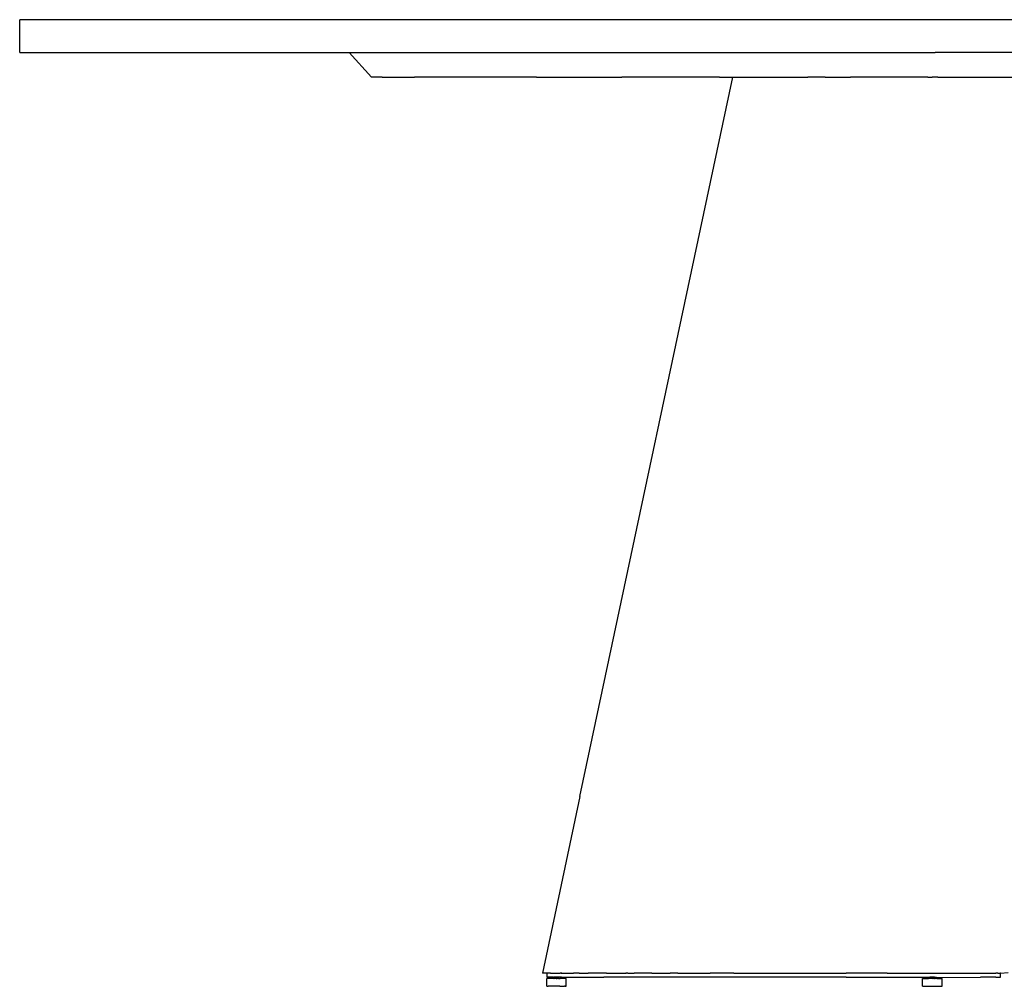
# Model space of a CAD drawing. Extents: x -1328 to 1072, y -1371 to 883.
# Tile 1 of 23: x -1328 to -575, y -1371 to -632. Entities that reach past the tile are written whole.
import ezdxf

# ---------------------------------------------------------------- set-up
doc = ezdxf.new("R2010")
doc.units = 0
doc.layers.get('0').update_dxf_attribs({"linetype": 'CONTINUOUS'})

msp = doc.modelspace()

# ---------------------------------------------------------------- linework, layer by layer
for p, q in [((-1327.98, -656.66), (-1327.98, -631.66)), ((-1318.86, -631.66), (-1327.98, -631.66)), ((-1291.8, -631.66), (-1318.86, -631.66)), ((-1247.6, -631.66), (-1291.8, -631.66)), ((-1187.61, -631.66), (-1247.6, -631.66)), ((-1113.66, -631.66), (-1187.61, -631.66)), ((-1027.98, -631.66), (-1113.66, -631.66)), ((-933.2, -631.66), (-1027.98, -631.66)), ((-832.18, -631.66), (-933.2, -631.66)), ((-727.99, -631.66), (-832.18, -631.66)), ((472.03, -631.66), (-727.99, -631.66)), ((-1327.98, -656.66), (-1318.86, -656.66)), ((-1318.86, -656.66), (-1291.8, -656.66)), ((-1291.8, -656.66), (-1247.6, -656.66)), ((-1247.6, -656.66), (-1187.61, -656.66)), ((-1187.61, -656.66), (-1113.66, -656.66)), ((-1113.66, -656.66), (-1076.06, -656.66)), ((-1076.06, -656.66), (-1058.98, -675.66)), ((-1076.06, -656.66), (-1060.8, -656.66)), ((-1060.8, -656.66), (-1030.8, -656.66)), ((-1030.8, -656.66), (-1027.98, -656.66)), ((-1027.98, -656.66), (-987.09, -656.66)), ((-987.09, -656.66), (-933.2, -656.66)), ((-933.2, -656.66), (-931.14, -656.66)), ((-931.14, -656.66), (-864.87, -656.66)), ((-864.87, -656.66), (-832.18, -656.66)), ((-832.18, -656.66), (-790.54, -656.66)), ((-790.54, -656.66), (-727.99, -656.66)), ((-727.99, -656.66), (-710.67, -656.66)), ((-710.67, -656.66), (-627.98, -656.66)), ((372.02, -656.66), (-627.98, -656.66)), ((-1050.7, -675.66), (-1058.98, -675.66)), ((-1050.7, -675.66), (-1026.17, -675.66)), ((-986.34, -675.66), (-1026.17, -675.66)), ((-932.74, -675.66), (-986.34, -675.66)), ((-932.74, -675.66), (-867.43, -675.66)), ((-899.57, -1225.66), (-782.66, -675.66)), ((-792.92, -675.66), (-867.43, -675.66)), ((-792.92, -675.66), (-782.66, -675.66)), ((-782.66, -675.66), (-781.15, -675.66)), ((-781.15, -675.66), (-776.01, -675.66)), ((-776.01, -675.66), (-767.41, -675.66)), ((-767.41, -675.66), (-755.76, -675.66)), ((-755.76, -675.66), (-741.51, -675.66)), ((-741.51, -675.66), (-725.26, -675.66)), ((-712.06, -675.66), (-725.26, -675.66)), ((-712.06, -675.66), (-707.58, -675.66)), ((-707.58, -675.66), (-692.67, -675.66)), ((-633.5, -675.66), (-692.67, -675.66)), ((-633.44, -675.66), (-633.5, -675.66)), ((-633.44, -675.66), (-630.22, -675.66)), ((-630.13, -675.66), (-630.22, -675.66)), ((-630.1, -675.66), (-630.13, -675.66)), ((-627.98, -675.66), (-630.1, -675.66)), ((-625.86, -675.66), (-627.98, -675.66)), ((-625.86, -675.66), (-625.82, -675.66)), ((-625.82, -675.66), (-622.65, -675.66)), ((-622.52, -675.66), (-622.65, -675.66)), ((-622.52, -675.66), (-547.98, -675.69)), ((-899.57, -1225.66), (-928.27, -1360.66)), ((-924.98, -1360.66), (-928.27, -1360.66)), ((-924.98, -1360.66), (-924.98, -1363.66)), ((-924.72, -1360.66), (-924.98, -1360.66)), ((-922.16, -1360.66), (-924.72, -1360.66)), ((-922.16, -1360.66), (-914.73, -1360.66)), ((-914.7, -1360.66), (-914.73, -1360.66)), ((-913.8, -1360.66), (-914.7, -1360.66)), ((-913.8, -1360.66), (-913.77, -1360.66)), ((-913.48, -1360.66), (-913.77, -1360.66)), ((-913.48, -1360.66), (-904.53, -1360.66)), ((-900.02, -1360.66), (-904.53, -1360.66)), ((-900.02, -1360.66), (-893.14, -1360.66)), ((-881.24, -1360.66), (-893.14, -1360.66)), ((-879.26, -1360.66), (-881.24, -1360.66)), ((-879.26, -1360.66), (-864.35, -1360.66)), ((-864.35, -1360.66), (-864.28, -1360.66)), ((-864.32, -1360.66), (-864.35, -1360.66)), ((-864.28, -1360.66), (-864.32, -1360.66)), ((-862.99, -1360.66), (-864.28, -1360.66)), ((-862.99, -1360.66), (-857.95, -1360.66)), ((-857.91, -1360.66), (-857.95, -1360.66)), ((-844.62, -1360.66), (-857.91, -1360.66)), ((-844.62, -1360.66), (-830.58, -1360.66)), ((-824.6, -1360.66), (-830.58, -1360.66)), ((-824.6, -1360.66), (-803.46, -1360.66)), ((-803.46, -1360.66), (-799.94, -1360.66)), ((-781.75, -1360.66), (-799.94, -1360.66)), ((-781.75, -1360.66), (-766.74, -1360.66)), ((-766.74, -1360.66), (-759.92, -1360.66)), ((-759.92, -1360.66), (-738.3, -1360.66)), ((-738.3, -1360.66), (-731.8, -1360.66)), ((-731.8, -1360.66), (-696.29, -1360.66)), ((-696.29, -1360.66), (-695.98, -1360.66)), ((-664.57, -1360.66), (-695.98, -1360.66)), ((-664.57, -1360.66), (-636.1, -1360.66)), ((-636.1, -1360.66), (-582.98, -1360.66)), ((-582.98, -1360.66), (-581.43, -1360.66)), ((-580.04, -1360.66), (-581.43, -1360.66)), ((-580.04, -1360.66), (-578.93, -1360.66)), ((-578.93, -1360.66), (-578.22, -1360.66)), ((-577.98, -1360.66), (-578.22, -1360.66)), ((-577.98, -1360.66), (-572.06, -1360.07)), ((-577.98, -1363.66), (-577.98, -1360.66)), ((-922.16, -1363.66), (-924.98, -1363.66)), ((-924.96, -1370.66), (-924.96, -1364.66)), ((-924.96, -1364.66), (-924.79, -1364.66)), ((-924.44, -1364.66), (-924.79, -1364.66)), ((-923.93, -1364.66), (-924.44, -1364.66)), ((-923.27, -1364.66), (-923.93, -1364.66)), ((-922.48, -1364.66), (-923.27, -1364.66)), ((-921.57, -1364.66), (-922.48, -1364.66)), ((-922.16, -1363.66), (-922, -1363.66)), ((-920.7, -1363.66), (-922, -1363.66)), ((-920.56, -1364.66), (-921.57, -1364.66)), ((-920.7, -1363.66), (-919.94, -1363.87)), ((-920.05, -1363.66), (-920.7, -1363.66)), ((-920.56, -1364.66), (-920.47, -1364.66)), ((-920.43, -1364.16), (-920.48, -1364.19)), ((-920.48, -1364.19), (-920.48, -1364.22)), ((-920.48, -1364.22), (-920.45, -1364.2)), ((-920.48, -1364.22), (-920.47, -1364.66)), ((-920.35, -1364.66), (-920.47, -1364.66)), ((-920.43, -1364.16), (-920.45, -1364.2)), ((-920.43, -1364.16), (-920.38, -1364.16)), ((-920.38, -1364.16), (-920.34, -1364.14)), ((-920.12, -1364.66), (-920.35, -1364.66)), ((-920.29, -1364.08), (-920.34, -1364.11)), ((-920.34, -1364.14), (-920.34, -1364.11)), ((-920.25, -1364.09), (-920.29, -1364.08)), ((-920.21, -1364.06), (-920.25, -1364.09)), ((-920.18, -1364.08), (-920.25, -1364.09)), ((-920.21, -1364.06), (-920.14, -1364.05)), ((-920.14, -1364.05), (-920.18, -1364.08)), ((-920.12, -1364.01), (-920.16, -1364)), ((-920.16, -1364), (-920.14, -1364.05)), ((-920.14, -1364.05), (-920.07, -1364.02)), ((-920.07, -1364.02), (-920.12, -1364.01)), ((-920.08, -1364.66), (-920.12, -1364.66)), ((-919.78, -1364.66), (-920.08, -1364.66)), ((-920.07, -1364.02), (-920.06, -1363.98)), ((-920.06, -1363.98), (-920.01, -1363.97)), ((-920.05, -1363.66), (-920.01, -1363.66)), ((-920.01, -1363.66), (-919.98, -1363.66)), ((-919.91, -1363.75), (-920.01, -1363.66)), ((-919.97, -1363.96), (-920.01, -1363.97)), ((-919.98, -1363.66), (-919.93, -1363.66)), ((-919.94, -1363.91), (-919.97, -1363.96)), ((-919.93, -1363.98), (-919.97, -1363.96)), ((-919.89, -1363.84), (-919.94, -1363.87)), ((-919.88, -1363.87), (-919.94, -1363.91)), ((-919.94, -1363.87), (-919.94, -1363.91)), ((-919.93, -1363.66), (-919.9, -1363.69)), ((-919.9, -1363.94), (-919.93, -1363.98)), ((-919.9, -1363.69), (-919.91, -1363.75)), ((-919.91, -1363.75), (-919.9, -1363.81)), ((-919.91, -1363.75), (-919.79, -1363.76)), ((-919.9, -1363.69), (-919.83, -1363.66)), ((-919.9, -1363.69), (-919.83, -1363.7)), ((-919.9, -1363.81), (-919.89, -1363.84)), ((-919.88, -1363.87), (-919.9, -1363.94)), ((-919.89, -1363.91), (-919.9, -1363.94)), ((-919.84, -1363.87), (-919.89, -1363.84)), ((-919.89, -1363.84), (-919.89, -1363.91)), ((-919.8, -1363.89), (-919.84, -1363.87)), ((-919.83, -1363.66), (-919.76, -1363.66)), ((-919.83, -1363.66), (-919.83, -1363.7)), ((-919.83, -1363.7), (-919.76, -1363.72)), ((-919.75, -1363.87), (-919.8, -1363.89)), ((-919.75, -1363.76), (-919.79, -1363.76)), ((-919.78, -1364.66), (-919.73, -1364.66)), ((-919.76, -1363.66), (-919.74, -1363.69)), ((-919.76, -1363.72), (-919.74, -1363.69)), ((-919.76, -1363.81), (-919.74, -1363.84)), ((-919.76, -1363.81), (-919.75, -1363.87)), ((-919.75, -1363.76), (-919.59, -1363.79)), ((-919.74, -1363.69), (-919.61, -1363.71)), ((-919.67, -1363.83), (-919.74, -1363.84)), ((-919.48, -1364.66), (-919.73, -1364.66)), ((-919.6, -1363.83), (-919.67, -1363.83)), ((-919.57, -1363.66), (-919.61, -1363.71)), ((-919.61, -1363.71), (-919.58, -1363.73)), ((-919.55, -1363.83), (-919.6, -1363.83)), ((-919.55, -1363.75), (-919.59, -1363.79)), ((-919.58, -1363.73), (-919.55, -1363.75)), ((-919.51, -1363.69), (-919.57, -1363.66)), ((-919.55, -1363.75), (-919.51, -1363.72)), ((-919.55, -1363.75), (-919.51, -1363.78)), ((-919.53, -1363.78), (-919.55, -1363.83)), ((-919.53, -1363.78), (-919.51, -1363.81)), ((-919.51, -1363.66), (-919.51, -1363.72)), ((-919.47, -1363.66), (-919.51, -1363.69)), ((-919.51, -1363.66), (-919.44, -1363.66)), ((-919.51, -1363.78), (-919.38, -1363.73)), ((-919.51, -1363.78), (-919.37, -1363.8)), ((-919.37, -1363.8), (-919.51, -1363.81)), ((-919.48, -1364.66), (-919.35, -1364.66)), ((-919.44, -1363.66), (-919.47, -1363.66)), ((-919.44, -1363.66), (-919.39, -1363.66)), ((-919.38, -1363.73), (-919.44, -1363.66)), ((-919.39, -1363.66), (-919.36, -1363.66)), ((-919.33, -1363.71), (-919.38, -1363.73)), ((-919.38, -1363.73), (-919.3, -1363.78)), ((-919.32, -1363.83), (-919.37, -1363.8)), ((-919.36, -1363.66), (-919.33, -1363.71)), ((-919.35, -1364.66), (-919.31, -1364.66)), ((-919.28, -1364.66), (-919.35, -1364.66)), ((-919.33, -1363.71), (-919.29, -1363.74)), ((-919.28, -1363.79), (-919.32, -1363.83)), ((-919.28, -1364.66), (-919.31, -1364.66)), ((-919.3, -1363.78), (-919.24, -1363.78)), ((-919.29, -1363.74), (-919.23, -1363.75)), ((-919.23, -1363.75), (-919.28, -1363.79)), ((-918.84, -1364.66), (-919.28, -1364.66)), ((-919.24, -1363.78), (-919.23, -1363.75)), ((-919.23, -1363.75), (-919.23, -1363.7)), ((-919.23, -1363.7), (-919.19, -1363.75)), ((-919.19, -1363.78), (-919.23, -1363.75)), ((-919.19, -1363.75), (-919.23, -1363.75)), ((-919.19, -1363.75), (-919.1, -1363.74)), ((-919.09, -1363.79), (-919.19, -1363.78)), ((-919.1, -1363.74), (-919.06, -1363.66)), ((-919.1, -1363.74), (-919, -1363.77)), ((-919, -1363.77), (-919.09, -1363.79)), ((-919.02, -1363.66), (-919.06, -1363.66)), ((-919.02, -1363.66), (-918.99, -1363.66)), ((-919, -1363.77), (-918.94, -1363.75)), ((-918.98, -1363.8), (-919, -1363.77)), ((-918.99, -1363.66), (-918.93, -1363.69)), ((-918.98, -1363.8), (-918.94, -1363.81)), ((-918.94, -1363.75), (-918.89, -1363.7)), ((-918.91, -1363.77), (-918.94, -1363.81)), ((-918.93, -1363.69), (-918.89, -1363.7)), ((-918.9, -1363.76), (-918.91, -1363.77)), ((-918.86, -1363.72), (-918.9, -1363.76)), ((-918.86, -1363.66), (-918.89, -1363.7)), ((-918.89, -1363.7), (-918.86, -1363.72)), ((-918.81, -1363.72), (-918.86, -1363.66)), ((-918.81, -1363.75), (-918.86, -1363.72)), ((-918.86, -1363.72), (-918.81, -1363.72)), ((-918.84, -1364.66), (-918.8, -1364.66)), ((-918.81, -1363.72), (-918.78, -1363.66)), ((-918.75, -1363.74), (-918.81, -1363.72)), ((-918.75, -1363.74), (-918.81, -1363.75)), ((-918.76, -1364.66), (-918.8, -1364.66)), ((-918.78, -1363.66), (-918.73, -1363.66)), ((-918.35, -1364.66), (-918.76, -1364.66)), ((-918.71, -1363.71), (-918.75, -1363.74)), ((-918.74, -1363.79), (-918.75, -1363.74)), ((-918.68, -1363.77), (-918.74, -1363.79)), ((-918.73, -1363.66), (-918.71, -1363.71)), ((-918.71, -1363.71), (-918.61, -1363.74)), ((-918.63, -1363.8), (-918.68, -1363.77)), ((-918.63, -1363.8), (-918.59, -1363.8)), ((-918.61, -1363.74), (-918.5, -1363.71)), ((-918.59, -1363.8), (-918.52, -1363.8)), ((-918.5, -1363.78), (-918.52, -1363.8)), ((-918.5, -1363.71), (-918.46, -1363.72)), ((-918.46, -1363.72), (-918.5, -1363.78)), ((-918.46, -1363.72), (-918.44, -1363.69)), ((-918.44, -1363.69), (-918.38, -1363.66)), ((-918.39, -1363.72), (-918.44, -1363.69)), ((-918.33, -1363.71), (-918.39, -1363.72)), ((-918.38, -1363.66), (-918.32, -1363.67)), ((-918.27, -1364.66), (-918.35, -1364.66)), ((-918.32, -1363.67), (-918.33, -1363.71)), ((-918.33, -1363.71), (-918.27, -1363.68)), ((-918.32, -1363.77), (-918.33, -1363.71)), ((-918.24, -1363.74), (-918.32, -1363.77)), ((-918.27, -1363.68), (-918.23, -1363.66)), ((-918.27, -1363.68), (-918.22, -1363.71)), ((-918.27, -1364.66), (-918.23, -1364.66)), ((-918.19, -1364.66), (-918.27, -1364.66)), ((-918.17, -1363.77), (-918.24, -1363.74)), ((-918.22, -1363.71), (-918.23, -1363.66)), ((-918.23, -1364.66), (-918.19, -1364.66)), ((-918.22, -1363.71), (-918.14, -1363.71)), ((-917.67, -1364.66), (-918.19, -1364.66)), ((-918.14, -1363.71), (-918.17, -1363.77)), ((-918.14, -1363.71), (-918.11, -1363.7)), ((-918.11, -1363.7), (-918.05, -1363.72)), ((-918.05, -1363.72), (-917.99, -1363.69)), ((-918.05, -1363.72), (-918, -1363.72)), ((-918, -1363.72), (-917.93, -1363.69)), ((-917.99, -1363.69), (-917.93, -1363.69)), ((-917.91, -1363.66), (-917.93, -1363.69)), ((-917.88, -1363.73), (-917.93, -1363.69)), ((-917.91, -1363.66), (-917.88, -1363.73)), ((-917.83, -1363.74), (-917.88, -1363.73)), ((-917.83, -1363.74), (-917.8, -1363.73)), ((-917.77, -1363.77), (-917.83, -1363.74)), ((-917.8, -1363.73), (-917.76, -1363.7)), ((-917.72, -1363.7), (-917.77, -1363.77)), ((-917.77, -1363.77), (-917.7, -1363.79)), ((-917.72, -1363.7), (-917.76, -1363.7)), ((-917.67, -1363.66), (-917.72, -1363.7)), ((-917.69, -1363.74), (-917.72, -1363.7)), ((-917.57, -1363.84), (-917.7, -1363.79)), ((-917.61, -1363.71), (-917.69, -1363.74)), ((-917.65, -1363.68), (-917.67, -1363.66)), ((-917.67, -1364.66), (-917.63, -1364.66)), ((-917.61, -1363.71), (-917.65, -1363.68)), ((-917.63, -1364.66), (-917.59, -1364.66)), ((-917.57, -1363.7), (-917.61, -1363.71)), ((-917.21, -1364.66), (-917.59, -1364.66)), ((-917.57, -1363.7), (-917.52, -1363.71)), ((-917.57, -1363.84), (-917.51, -1363.83)), ((-917.52, -1363.71), (-917.47, -1363.72)), ((-917.52, -1363.75), (-917.47, -1363.72)), ((-917.52, -1363.75), (-917.49, -1363.78)), ((-917.49, -1363.78), (-917.51, -1363.83)), ((-917.47, -1363.72), (-917.44, -1363.66)), ((-917.47, -1363.72), (-917.4, -1363.74)), ((-917.38, -1363.66), (-917.44, -1363.66)), ((-917.4, -1363.74), (-917.33, -1363.77)), ((-917.29, -1363.66), (-917.38, -1363.66)), ((-917.24, -1363.73), (-917.33, -1363.77)), ((-917.33, -1363.77), (-917.24, -1363.81)), ((-917.25, -1363.77), (-917.33, -1363.77)), ((-917.25, -1363.68), (-917.29, -1363.66)), ((-917.21, -1363.66), (-917.25, -1363.68)), ((-917.25, -1363.77), (-917.24, -1363.73)), ((-917.2, -1363.8), (-917.25, -1363.77)), ((-917.24, -1363.73), (-917.16, -1363.7)), ((-917.24, -1363.81), (-917.21, -1363.84)), ((-917.21, -1363.66), (-917.16, -1363.7)), ((-917.21, -1363.84), (-917.15, -1363.84)), ((-917.21, -1363.84), (-917.18, -1363.88)), ((-917.21, -1364.66), (-917.06, -1364.66)), ((-917.1, -1363.76), (-917.2, -1363.8)), ((-917.14, -1363.9), (-917.18, -1363.88)), ((-917.16, -1363.7), (-917.12, -1363.66)), ((-917.16, -1363.7), (-917.09, -1363.67)), ((-917.15, -1363.84), (-917.1, -1363.86)), ((-917.1, -1363.86), (-917.14, -1363.9)), ((-917.09, -1363.67), (-917.12, -1363.66)), ((-917.1, -1363.76), (-917.05, -1363.77)), ((-917.1, -1363.86), (-917.08, -1363.87)), ((-917.04, -1363.66), (-917.09, -1363.67)), ((-917.08, -1363.87), (-917.01, -1363.89)), ((-916.47, -1364.66), (-917.06, -1364.66)), ((-917.05, -1363.77), (-916.96, -1363.75)), ((-916.98, -1363.7), (-917.04, -1363.66)), ((-916.97, -1363.86), (-917.01, -1363.89)), ((-917.01, -1363.89), (-916.98, -1363.91)), ((-916.95, -1363.7), (-916.98, -1363.7)), ((-916.98, -1363.91), (-916.91, -1363.91)), ((-916.94, -1363.83), (-916.97, -1363.86)), ((-916.95, -1363.7), (-916.96, -1363.75)), ((-916.96, -1363.75), (-916.9, -1363.78)), ((-916.89, -1363.72), (-916.95, -1363.7)), ((-916.88, -1363.86), (-916.94, -1363.83)), ((-916.91, -1363.91), (-916.86, -1363.9)), ((-916.87, -1363.78), (-916.9, -1363.78)), ((-916.9, -1363.78), (-916.89, -1363.83)), ((-916.82, -1363.74), (-916.89, -1363.72)), ((-916.87, -1363.78), (-916.89, -1363.72)), ((-916.89, -1363.83), (-916.82, -1363.8)), ((-916.82, -1363.86), (-916.88, -1363.86)), ((-916.82, -1363.8), (-916.87, -1363.78)), ((-916.86, -1363.9), (-916.76, -1363.92)), ((-916.82, -1363.74), (-916.75, -1363.71)), ((-916.79, -1363.79), (-916.82, -1363.8)), ((-916.77, -1363.88), (-916.82, -1363.86)), ((-916.72, -1363.77), (-916.79, -1363.79)), ((-916.76, -1363.92), (-916.77, -1363.88)), ((-916.76, -1363.92), (-916.73, -1363.9)), ((-916.75, -1363.71), (-916.64, -1363.66)), ((-916.73, -1363.9), (-916.66, -1363.93)), ((-916.66, -1363.73), (-916.72, -1363.77)), ((-916.69, -1363.77), (-916.72, -1363.77)), ((-916.66, -1363.73), (-916.69, -1363.77)), ((-916.63, -1363.8), (-916.69, -1363.77)), ((-916.64, -1363.69), (-916.66, -1363.73)), ((-916.59, -1363.75), (-916.66, -1363.73)), ((-916.66, -1363.93), (-916.62, -1363.89)), ((-916.58, -1363.66), (-916.64, -1363.69)), ((-916.64, -1363.66), (-916.58, -1363.66)), ((-916.59, -1363.75), (-916.63, -1363.8)), ((-916.62, -1363.89), (-916.54, -1363.92)), ((-916.55, -1363.78), (-916.59, -1363.75)), ((-916.58, -1363.66), (-916.5, -1363.66)), ((-916.5, -1363.77), (-916.55, -1363.78)), ((-916.47, -1363.88), (-916.54, -1363.92)), ((-916.5, -1363.92), (-916.54, -1363.92)), ((-916.5, -1363.66), (-916.47, -1363.7)), ((-916.46, -1363.72), (-916.5, -1363.77)), ((-916.47, -1363.88), (-916.5, -1363.92)), ((-916.47, -1363.7), (-916.42, -1363.73)), ((-916.45, -1363.85), (-916.47, -1363.88)), ((-916.07, -1364.66), (-916.47, -1364.66)), ((-916.46, -1363.72), (-916.42, -1363.73)), ((-916.45, -1363.85), (-916.38, -1363.84)), ((-916.36, -1363.7), (-916.42, -1363.73)), ((-916.42, -1363.73), (-916.38, -1363.74)), ((-916.36, -1363.7), (-916.38, -1363.74)), ((-916.38, -1363.74), (-916.33, -1363.71)), ((-916.38, -1363.84), (-916.35, -1363.83)), ((-916.36, -1363.88), (-916.38, -1363.84)), ((-916.36, -1363.7), (-916.35, -1363.66)), ((-916.36, -1363.7), (-916.29, -1363.71)), ((-916.33, -1363.71), (-916.36, -1363.7)), ((-916.31, -1363.87), (-916.36, -1363.88)), ((-916.31, -1363.83), (-916.35, -1363.83)), ((-916.33, -1363.71), (-916.29, -1363.77)), ((-916.28, -1363.74), (-916.33, -1363.71)), ((-916.29, -1363.77), (-916.31, -1363.83)), ((-916.31, -1363.87), (-916.26, -1363.87)), ((-916.29, -1363.71), (-916.27, -1363.68)), ((-916.29, -1363.77), (-916.23, -1363.79)), ((-916.23, -1363.79), (-916.28, -1363.74)), ((-916.27, -1363.68), (-916.23, -1363.66)), ((-916.26, -1363.87), (-916.19, -1363.84)), ((-916.23, -1363.66), (-916.17, -1363.7)), ((-916.2, -1363.75), (-916.23, -1363.79)), ((-916.17, -1363.78), (-916.23, -1363.79)), ((-916.16, -1363.73), (-916.2, -1363.75)), ((-916.19, -1363.84), (-916.11, -1363.86)), ((-916.17, -1363.7), (-916.16, -1363.73)), ((-916.17, -1363.78), (-916.12, -1363.77)), ((-916.1, -1363.72), (-916.16, -1363.73)), ((-916.12, -1363.77), (-916.1, -1363.72)), ((-916.11, -1363.86), (-916.06, -1363.85)), ((-916.1, -1363.72), (-916.08, -1363.66)), ((-916.06, -1363.73), (-916.1, -1363.72)), ((-916.08, -1363.66), (-916.04, -1363.69)), ((-915.93, -1364.66), (-916.07, -1364.66)), ((-916.02, -1363.73), (-916.06, -1363.73)), ((-916.06, -1363.85), (-915.99, -1363.85)), ((-916.04, -1363.69), (-915.98, -1363.69)), ((-916.02, -1363.73), (-915.98, -1363.69)), ((-915.95, -1363.81), (-915.99, -1363.85)), ((-915.98, -1363.69), (-915.92, -1363.68)), ((-915.98, -1363.69), (-915.94, -1363.72)), ((-915.95, -1363.81), (-915.91, -1363.85)), ((-915.92, -1363.68), (-915.94, -1363.72)), ((-915.94, -1363.72), (-915.9, -1363.77)), ((-915.94, -1363.72), (-915.87, -1363.73)), ((-915.93, -1364.66), (-915.86, -1364.66)), ((-915.85, -1363.66), (-915.92, -1363.68)), ((-915.92, -1363.68), (-915.89, -1363.66)), ((-915.91, -1363.85), (-915.83, -1363.84)), ((-915.86, -1363.8), (-915.9, -1363.77)), ((-915.87, -1363.73), (-915.8, -1363.76)), ((-915.82, -1363.79), (-915.86, -1363.8)), ((-915.86, -1364.66), (-915.44, -1364.66)), ((-915.85, -1363.66), (-915.83, -1363.69)), ((-915.83, -1363.69), (-915.78, -1363.71)), ((-915.78, -1363.88), (-915.83, -1363.84)), ((-915.77, -1363.77), (-915.82, -1363.79)), ((-915.8, -1363.76), (-915.74, -1363.78)), ((-915.75, -1363.72), (-915.78, -1363.71)), ((-915.78, -1363.88), (-915.73, -1363.86)), ((-915.71, -1363.79), (-915.77, -1363.77)), ((-915.72, -1363.75), (-915.75, -1363.72)), ((-915.74, -1363.78), (-915.67, -1363.75)), ((-915.67, -1363.83), (-915.73, -1363.86)), ((-915.67, -1363.75), (-915.72, -1363.75)), ((-915.68, -1363.8), (-915.71, -1363.79)), ((-915.61, -1363.78), (-915.68, -1363.8)), ((-915.61, -1363.71), (-915.67, -1363.75)), ((-915.61, -1363.86), (-915.67, -1363.83)), ((-915.56, -1363.66), (-915.61, -1363.71)), ((-915.61, -1363.71), (-915.52, -1363.69)), ((-915.58, -1363.77), (-915.61, -1363.78)), ((-915.59, -1363.83), (-915.61, -1363.86)), ((-915.54, -1363.84), (-915.59, -1363.83)), ((-915.58, -1363.77), (-915.51, -1363.79)), ((-915.56, -1363.66), (-915.52, -1363.69)), ((-915.51, -1363.82), (-915.54, -1363.84)), ((-915.52, -1363.69), (-915.49, -1363.71)), ((-915.51, -1363.79), (-915.46, -1363.73)), ((-915.51, -1363.82), (-915.44, -1363.82)), ((-915.49, -1363.71), (-915.46, -1363.73)), ((-915.42, -1363.72), (-915.46, -1363.73)), ((-915.44, -1363.76), (-915.39, -1363.72)), ((-915.44, -1363.76), (-915.44, -1363.82)), ((-915.44, -1364.66), (-915.38, -1364.66)), ((-915.39, -1363.72), (-915.42, -1363.72)), ((-915.38, -1364.66), (-915.41, -1364.65)), ((-915.39, -1363.72), (-915.35, -1363.69)), ((-915.15, -1364.61), (-915.38, -1364.66)), ((-915.28, -1363.69), (-915.35, -1363.69)), ((-915.34, -1363.72), (-915.35, -1363.69)), ((-915.3, -1363.75), (-915.34, -1363.72)), ((-915.27, -1363.77), (-915.3, -1363.75)), ((-915.28, -1363.69), (-915.25, -1363.66)), ((-915.21, -1363.75), (-915.27, -1363.77)), ((-915.25, -1363.66), (-915.23, -1363.66)), ((-915.13, -1363.66), (-915.23, -1363.66)), ((-915.14, -1363.74), (-915.21, -1363.75)), ((-915.21, -1363.75), (-915.1, -1363.79)), ((-915.15, -1364.61), (-915.04, -1364.66)), ((-915.11, -1363.7), (-915.14, -1363.74)), ((-915.13, -1363.66), (-915.11, -1363.7)), ((-915.07, -1363.73), (-915.11, -1363.7)), ((-915.1, -1363.79), (-915.07, -1363.73)), ((-914.98, -1363.66), (-915.07, -1363.73)), ((-915.01, -1363.72), (-915.07, -1363.73)), ((-915.01, -1363.75), (-915.07, -1363.73)), ((-915.04, -1364.66), (-914.99, -1364.66)), ((-915.01, -1363.72), (-914.98, -1363.69)), ((-914.97, -1363.72), (-915.01, -1363.75)), ((-914.96, -1364.66), (-914.99, -1364.66)), ((-914.98, -1363.69), (-914.92, -1363.73)), ((-914.92, -1363.73), (-914.97, -1363.72)), ((-914.93, -1364.66), (-914.96, -1364.66)), ((-914.85, -1364.61), (-914.93, -1364.66)), ((-914.92, -1363.73), (-914.89, -1363.71)), ((-914.86, -1363.73), (-914.92, -1363.73)), ((-914.92, -1363.73), (-914.86, -1363.77)), ((-914.89, -1363.71), (-914.88, -1363.66)), ((-914.88, -1363.66), (-914.84, -1363.67)), ((-914.82, -1363.7), (-914.86, -1363.73)), ((-914.76, -1363.79), (-914.86, -1363.77)), ((-914.85, -1364.61), (-914.81, -1364.61)), ((-914.84, -1363.67), (-914.82, -1363.7)), ((-914.75, -1363.74), (-914.82, -1363.7)), ((-914.81, -1364.61), (-914.78, -1364.64)), ((-914.78, -1364.64), (-914.74, -1364.66)), ((-914.76, -1363.79), (-914.72, -1363.78)), ((-914.7, -1363.75), (-914.75, -1363.74)), ((-914.75, -1363.74), (-914.72, -1363.75)), ((-914.74, -1364.66), (-914.71, -1364.66)), ((-914.72, -1363.75), (-914.65, -1363.74)), ((-914.72, -1363.78), (-914.7, -1363.75)), ((-914.53, -1364.66), (-914.71, -1364.66)), ((-914.65, -1363.74), (-914.7, -1363.75)), ((-914.61, -1363.77), (-914.65, -1363.74)), ((-914.57, -1363.8), (-914.61, -1363.77)), ((-914.56, -1363.78), (-914.61, -1363.77)), ((-914.54, -1363.72), (-914.58, -1363.66)), ((-914.53, -1363.78), (-914.57, -1363.8)), ((-914.54, -1363.72), (-914.56, -1363.78)), ((-914.48, -1363.69), (-914.54, -1363.72)), ((-914.54, -1363.72), (-914.51, -1363.7)), ((-914.48, -1363.72), (-914.54, -1363.72)), ((-914.53, -1363.66), (-914.48, -1363.69)), ((-914.48, -1363.72), (-914.53, -1363.75)), ((-914.51, -1363.74), (-914.53, -1363.78)), ((-914.53, -1363.75), (-914.53, -1363.78)), ((-914.53, -1363.78), (-914.53, -1363.84)), ((-914.53, -1363.84), (-914.53, -1363.87)), ((-914.53, -1363.87), (-914.53, -1364.03)), ((-914.53, -1364.03), (-914.51, -1364.15)), ((-914.48, -1364.66), (-914.53, -1364.66)), ((-914.51, -1363.7), (-914.48, -1363.66)), ((-914.48, -1363.72), (-914.51, -1363.74)), ((-914.51, -1364.15), (-914.51, -1364.18)), ((-914.51, -1364.18), (-914.51, -1364.21)), ((-914.51, -1364.21), (-914.48, -1364.66)), ((-914.25, -1363.66), (-914.48, -1363.69)), ((-914.48, -1363.66), (-914.25, -1363.66)), ((-914.48, -1363.72), (-914.25, -1363.66)), ((-914.48, -1363.69), (-914.48, -1363.72)), ((-913.91, -1364.66), (-914.48, -1364.66)), ((-913.77, -1363.66), (-914.25, -1363.66)), ((-912.94, -1364.66), (-913.91, -1364.66)), ((-913.77, -1363.66), (-913.29, -1363.66)), ((-913.29, -1363.66), (-900.02, -1363.66)), ((-912.09, -1364.66), (-912.94, -1364.66)), ((-911.35, -1364.66), (-912.09, -1364.66)), ((-910.76, -1364.66), (-911.35, -1364.66)), ((-910.33, -1364.66), (-910.76, -1364.66)), ((-910.07, -1364.66), (-910.33, -1364.66)), ((-910.01, -1364.66), (-910.07, -1364.66)), ((-910.02, -1367.66), (-910.01, -1366.74)), ((-910.01, -1368.58), (-910.02, -1367.66)), ((-909.98, -1364.66), (-910.01, -1364.66)), ((-910, -1366.2), (-910.01, -1364.66)), ((-910.01, -1366.74), (-910, -1366.2)), ((-910.01, -1370.02), (-910.01, -1368.58)), ((-909.98, -1370.66), (-910.01, -1370.02)), ((-910, -1366.2), (-909.98, -1364.66)), ((-900.02, -1363.66), (-881.24, -1363.66)), ((-857.91, -1363.66), (-881.24, -1363.66)), ((-856.54, -1363.66), (-857.91, -1363.66)), ((-830.58, -1363.66), (-856.54, -1363.66)), ((-799.94, -1363.66), (-830.58, -1363.66)), ((-766.74, -1363.66), (-799.94, -1363.66)), ((-731.8, -1363.66), (-766.74, -1363.66)), ((-695.98, -1363.66), (-731.8, -1363.66)), ((-695.98, -1363.66), (-632.48, -1363.66)), ((-637.46, -1370.1), (-637.47, -1364.66)), ((-637.47, -1364.66), (-637.29, -1364.66)), ((-637.47, -1370.66), (-637.46, -1370.1)), ((-637.29, -1364.66), (-636.96, -1364.66)), ((-636.96, -1364.66), (-636.46, -1364.66)), ((-636.46, -1364.66), (-635.8, -1364.66)), ((-635.8, -1364.66), (-635.01, -1364.66)), ((-635.01, -1364.66), (-634.1, -1364.66)), ((-634.1, -1364.66), (-633.1, -1364.66)), ((-632.99, -1364.66), (-633.1, -1364.66)), ((-632.97, -1364.46), (-632.99, -1364.66)), ((-632.96, -1364.66), (-632.99, -1364.66)), ((-632.92, -1364.13), (-632.98, -1364.16)), ((-632.98, -1364.16), (-632.97, -1364.25)), ((-632.93, -1364.24), (-632.97, -1364.25)), ((-632.97, -1364.25), (-632.95, -1364.28)), ((-632.92, -1364.42), (-632.97, -1364.46)), ((-632.97, -1364.46), (-632.96, -1364.66)), ((-632.87, -1364.66), (-632.96, -1364.66)), ((-632.95, -1364.28), (-632.94, -1364.33)), ((-632.94, -1364.33), (-632.92, -1364.42)), ((-632.92, -1364.19), (-632.93, -1364.24)), ((-632.86, -1364.1), (-632.92, -1364.13)), ((-632.92, -1364.19), (-632.89, -1364.22)), ((-632.89, -1364.22), (-632.84, -1364.17)), ((-632.84, -1364.66), (-632.87, -1364.66)), ((-632.86, -1364.1), (-632.82, -1364.09)), ((-632.79, -1364.11), (-632.84, -1364.17)), ((-632.78, -1364.66), (-632.84, -1364.66)), ((-632.79, -1364.05), (-632.82, -1364.09)), ((-632.74, -1364.04), (-632.79, -1364.05)), ((-632.75, -1364.09), (-632.79, -1364.11)), ((-632.65, -1364.66), (-632.78, -1364.66)), ((-632.69, -1364.09), (-632.75, -1364.09)), ((-632.71, -1364), (-632.74, -1364.04)), ((-632.71, -1364), (-632.66, -1363.97)), ((-632.69, -1364.09), (-632.62, -1364.08)), ((-632.66, -1363.97), (-632.59, -1363.97)), ((-632.6, -1364.66), (-632.65, -1364.66)), ((-632.61, -1364.04), (-632.62, -1364.08)), ((-632.57, -1364.04), (-632.61, -1364.04)), ((-632.55, -1364.66), (-632.6, -1364.66)), ((-632.59, -1363.97), (-632.56, -1363.95)), ((-632.52, -1364), (-632.57, -1364.04)), ((-632.56, -1363.95), (-632.5, -1363.94)), ((-632.32, -1364.66), (-632.55, -1364.66)), ((-632.5, -1363.94), (-632.52, -1364)), ((-632.44, -1363.84), (-632.5, -1363.9)), ((-632.5, -1363.9), (-632.5, -1363.94)), ((-632.43, -1363.94), (-632.5, -1363.94)), ((-632.48, -1363.66), (-632.43, -1363.69)), ((-632.43, -1363.79), (-632.44, -1363.84)), ((-632.39, -1363.81), (-632.44, -1363.84)), ((-632.44, -1363.84), (-632.41, -1363.9)), ((-632.42, -1363.66), (-632.43, -1363.69)), ((-632.43, -1363.69), (-632.41, -1363.72)), ((-632.39, -1363.69), (-632.43, -1363.69)), ((-632.41, -1363.75), (-632.43, -1363.79)), ((-632.43, -1363.79), (-632.39, -1363.81)), ((-632.41, -1363.9), (-632.43, -1363.94)), ((-632.41, -1363.72), (-632.41, -1363.75)), ((-632.39, -1363.69), (-632.33, -1363.66)), ((-632.36, -1363.71), (-632.39, -1363.69)), ((-632.36, -1363.71), (-632.3, -1363.75)), ((-632.33, -1363.66), (-632.31, -1363.69)), ((-632.24, -1364.66), (-632.32, -1364.66)), ((-632.31, -1363.69), (-632.25, -1363.72)), ((-632.3, -1363.75), (-632.25, -1363.78)), ((-632.25, -1363.72), (-632.19, -1363.74)), ((-632.19, -1363.82), (-632.25, -1363.78)), ((-632.18, -1364.66), (-632.24, -1364.66)), ((-632.19, -1363.74), (-632.1, -1363.68)), ((-632.14, -1363.83), (-632.19, -1363.82)), ((-632.02, -1364.66), (-632.18, -1364.66)), ((-632.14, -1363.83), (-632.1, -1363.85)), ((-632.1, -1363.68), (-632.02, -1363.69)), ((-632.1, -1363.85), (-632.02, -1363.89)), ((-632.02, -1363.69), (-631.95, -1363.7)), ((-631.94, -1363.88), (-632.02, -1363.89)), ((-631.91, -1364.66), (-632.02, -1364.66)), ((-631.95, -1363.7), (-631.89, -1363.66)), ((-631.94, -1363.88), (-631.91, -1363.88)), ((-631.87, -1363.86), (-631.91, -1363.88)), ((-631.82, -1364.66), (-631.91, -1364.66)), ((-631.83, -1363.67), (-631.89, -1363.66)), ((-631.87, -1363.86), (-631.81, -1363.81)), ((-631.78, -1363.67), (-631.83, -1363.67)), ((-631.73, -1364.66), (-631.82, -1364.66)), ((-631.81, -1363.81), (-631.76, -1363.83)), ((-631.78, -1363.67), (-631.72, -1363.72)), ((-631.76, -1363.83), (-631.72, -1363.81)), ((-631.39, -1364.66), (-631.73, -1364.66)), ((-631.63, -1363.71), (-631.72, -1363.72)), ((-631.72, -1363.81), (-631.68, -1363.86)), ((-631.68, -1363.86), (-631.61, -1363.91)), ((-631.59, -1363.71), (-631.63, -1363.71)), ((-631.61, -1363.91), (-631.54, -1363.88)), ((-631.56, -1363.71), (-631.59, -1363.71)), ((-631.5, -1363.74), (-631.56, -1363.71)), ((-631.5, -1363.84), (-631.54, -1363.88)), ((-631.5, -1363.74), (-631.46, -1363.7)), ((-631.45, -1363.84), (-631.5, -1363.84)), ((-631.46, -1363.7), (-631.44, -1363.72)), ((-631.41, -1363.84), (-631.45, -1363.84)), ((-631.44, -1363.72), (-631.38, -1363.72)), ((-631.41, -1363.84), (-631.35, -1363.83)), ((-631.3, -1364.66), (-631.39, -1364.66)), ((-631.35, -1363.69), (-631.38, -1363.72)), ((-631.32, -1363.69), (-631.35, -1363.69)), ((-631.35, -1363.83), (-631.32, -1363.88)), ((-631.23, -1363.66), (-631.32, -1363.69)), ((-631.32, -1363.88), (-631.26, -1363.9)), ((-631.2, -1364.66), (-631.3, -1364.66)), ((-631.26, -1363.9), (-631.21, -1363.93)), ((-631.14, -1363.66), (-631.23, -1363.66)), ((-631.14, -1363.9), (-631.21, -1363.93)), ((-630.9, -1364.66), (-631.2, -1364.66)), ((-631.14, -1363.66), (-631.08, -1363.67)), ((-631.14, -1363.9), (-631.08, -1363.89)), ((-630.99, -1363.68), (-631.08, -1363.67)), ((-631.08, -1363.89), (-631.05, -1363.92)), ((-631.05, -1363.92), (-630.92, -1363.96)), ((-630.94, -1363.68), (-630.99, -1363.68)), ((-630.89, -1363.7), (-630.94, -1363.68)), ((-630.92, -1363.96), (-630.73, -1363.97)), ((-630.83, -1364.66), (-630.9, -1364.66)), ((-630.84, -1363.75), (-630.89, -1363.7)), ((-630.84, -1363.75), (-630.79, -1363.75)), ((-630.73, -1364.66), (-630.83, -1364.66)), ((-630.74, -1363.72), (-630.79, -1363.75)), ((-630.69, -1363.67), (-630.74, -1363.72)), ((-630.73, -1363.97), (-630.67, -1363.94)), ((-630.63, -1364.66), (-630.73, -1364.66)), ((-630.63, -1363.68), (-630.69, -1363.67)), ((-630.67, -1363.94), (-630.63, -1363.93)), ((-630.55, -1363.66), (-630.63, -1363.68)), ((-630.59, -1363.96), (-630.63, -1363.93)), ((-630.24, -1364.66), (-630.63, -1364.66)), ((-630.56, -1363.94), (-630.59, -1363.96)), ((-630.45, -1363.93), (-630.56, -1363.94)), ((-630.51, -1363.66), (-630.55, -1363.66)), ((-630.51, -1363.66), (-630.47, -1363.68)), ((-630.41, -1363.66), (-630.47, -1363.68)), ((-630.38, -1363.95), (-630.45, -1363.93)), ((-630.42, -1363.72), (-630.41, -1363.66)), ((-630.42, -1363.72), (-630.37, -1363.73)), ((-630.32, -1363.92), (-630.38, -1363.95)), ((-630.37, -1363.73), (-630.33, -1363.72)), ((-630.27, -1363.7), (-630.33, -1363.72)), ((-630.26, -1363.93), (-630.32, -1363.92)), ((-630.27, -1363.7), (-630.16, -1363.66)), ((-630.21, -1363.92), (-630.26, -1363.93)), ((-630.13, -1364.66), (-630.24, -1364.66)), ((-630.21, -1363.92), (-630.13, -1363.91)), ((-630.13, -1363.7), (-630.16, -1363.66)), ((-630.13, -1363.7), (-629.98, -1363.69)), ((-630.1, -1363.9), (-630.13, -1363.91)), ((-630.02, -1364.66), (-630.13, -1364.66)), ((-630.03, -1363.86), (-630.1, -1363.9)), ((-629.98, -1363.83), (-630.03, -1363.86)), ((-629.75, -1364.66), (-630.02, -1364.66)), ((-629.98, -1363.69), (-629.95, -1363.74)), ((-629.94, -1363.85), (-629.98, -1363.83)), ((-629.95, -1363.74), (-629.9, -1363.72)), ((-629.84, -1363.84), (-629.94, -1363.85)), ((-629.85, -1363.69), (-629.9, -1363.72)), ((-629.82, -1363.69), (-629.85, -1363.69)), ((-629.76, -1363.82), (-629.84, -1363.84)), ((-629.74, -1363.7), (-629.82, -1363.69)), ((-629.76, -1363.82), (-629.71, -1363.85)), ((-629.63, -1364.66), (-629.75, -1364.66)), ((-629.74, -1363.7), (-629.65, -1363.68)), ((-629.71, -1363.85), (-629.67, -1363.89)), ((-629.67, -1363.89), (-629.62, -1363.93)), ((-629.65, -1363.68), (-629.54, -1363.66)), ((-629.63, -1364.66), (-629.52, -1364.66)), ((-629.58, -1363.91), (-629.62, -1363.93)), ((-629.58, -1363.91), (-629.5, -1363.9)), ((-629.54, -1363.66), (-629.5, -1363.67)), ((-629.42, -1364.66), (-629.52, -1364.66)), ((-629.5, -1363.67), (-629.44, -1363.69)), ((-629.5, -1363.9), (-629.44, -1363.88)), ((-629.44, -1363.69), (-629.39, -1363.69)), ((-629.44, -1363.88), (-629.4, -1363.88)), ((-629.04, -1364.66), (-629.42, -1364.66)), ((-629.38, -1363.91), (-629.4, -1363.88)), ((-629.33, -1363.71), (-629.39, -1363.69)), ((-629.27, -1363.89), (-629.38, -1363.91)), ((-629.15, -1363.7), (-629.33, -1363.71)), ((-629.2, -1363.83), (-629.27, -1363.89)), ((-629.2, -1363.83), (-629.14, -1363.86)), ((-629.15, -1363.7), (-629.11, -1363.73)), ((-629.1, -1363.88), (-629.14, -1363.86)), ((-629.11, -1363.73), (-629.07, -1363.72)), ((-629.05, -1363.86), (-629.1, -1363.88)), ((-629.04, -1363.69), (-629.07, -1363.72)), ((-629.02, -1363.88), (-629.05, -1363.86)), ((-629.04, -1363.69), (-628.99, -1363.69)), ((-628.94, -1364.66), (-629.04, -1364.66)), ((-629.02, -1363.88), (-628.96, -1363.91)), ((-628.96, -1363.69), (-628.99, -1363.69)), ((-628.93, -1363.69), (-628.96, -1363.69)), ((-628.96, -1363.91), (-628.88, -1363.95)), ((-628.84, -1364.66), (-628.94, -1364.66)), ((-628.93, -1363.69), (-628.91, -1363.67)), ((-628.91, -1363.67), (-628.86, -1363.68)), ((-628.84, -1363.95), (-628.88, -1363.95)), ((-628.81, -1363.66), (-628.86, -1363.68)), ((-628.78, -1363.94), (-628.84, -1363.95)), ((-628.61, -1364.66), (-628.84, -1364.66)), ((-628.81, -1363.66), (-628.73, -1363.66)), ((-628.78, -1363.94), (-628.66, -1363.97)), ((-628.73, -1363.66), (-628.73, -1363.7)), ((-628.73, -1363.7), (-628.66, -1363.71)), ((-628.66, -1363.71), (-628.62, -1363.68)), ((-628.66, -1363.97), (-628.62, -1363.93)), ((-628.62, -1363.68), (-628.58, -1363.69)), ((-628.59, -1363.87), (-628.62, -1363.93)), ((-628.61, -1364.66), (-628.49, -1364.66)), ((-628.59, -1363.87), (-628.52, -1363.93)), ((-628.58, -1363.69), (-628.52, -1363.67)), ((-628.52, -1363.67), (-628.46, -1363.68)), ((-628.52, -1363.93), (-628.47, -1363.88)), ((-628.49, -1364.66), (-628.39, -1364.66)), ((-628.38, -1363.86), (-628.47, -1363.88)), ((-628.46, -1363.68), (-628.43, -1363.69)), ((-628.43, -1363.69), (-628.38, -1363.7)), ((-628.3, -1364.66), (-628.39, -1364.66)), ((-628.38, -1363.7), (-628.31, -1363.73)), ((-628.38, -1363.86), (-628.34, -1363.89)), ((-628.34, -1363.89), (-628.32, -1363.91)), ((-628.26, -1363.91), (-628.32, -1363.91)), ((-628.26, -1363.72), (-628.31, -1363.73)), ((-627.84, -1364.66), (-628.3, -1364.66)), ((-628.17, -1363.72), (-628.26, -1363.72)), ((-628.18, -1363.91), (-628.26, -1363.91)), ((-628.15, -1363.91), (-628.18, -1363.91)), ((-628.12, -1363.72), (-628.17, -1363.72)), ((-628.15, -1363.91), (-628.05, -1363.9)), ((-628.12, -1363.72), (-628.06, -1363.66)), ((-628.06, -1363.66), (-628.01, -1363.66)), ((-628.05, -1363.9), (-627.98, -1363.89)), ((-628.01, -1363.66), (-628, -1363.72)), ((-628, -1363.72), (-627.95, -1363.7)), ((-627.87, -1363.95), (-627.98, -1363.89)), ((-627.91, -1363.7), (-627.95, -1363.7)), ((-627.86, -1363.66), (-627.91, -1363.7)), ((-627.8, -1363.94), (-627.87, -1363.95)), ((-627.86, -1363.66), (-627.78, -1363.69)), ((-627.5, -1364.66), (-627.84, -1364.66)), ((-627.8, -1363.94), (-627.41, -1363.97)), ((-627.78, -1363.69), (-627.7, -1363.68)), ((-627.7, -1363.68), (-627.63, -1363.66)), ((-627.63, -1363.66), (-627.58, -1363.69)), ((-627.58, -1363.69), (-627.53, -1363.72)), ((-627.53, -1363.72), (-627.49, -1363.69)), ((-627.46, -1364.66), (-627.5, -1364.66)), ((-627.48, -1363.66), (-627.49, -1363.69)), ((-627.46, -1364.66), (-627.27, -1364.66)), ((-627.44, -1364.39), (-627.3, -1364.47)), ((-627.41, -1363.97), (-627.37, -1364)), ((-627.37, -1364), (-627.36, -1363.94)), ((-627.36, -1363.94), (-627.3, -1363.91)), ((-627.3, -1363.91), (-627.27, -1363.94)), ((-627.27, -1364.49), (-627.3, -1364.47)), ((-627.27, -1363.94), (-627.21, -1363.91)), ((-627.26, -1364.54), (-627.27, -1364.49)), ((-627.27, -1364.66), (-627.22, -1364.66)), ((-627.26, -1364.54), (-627.24, -1364.59)), ((-627.21, -1364.59), (-627.24, -1364.59)), ((-627.18, -1364.66), (-627.22, -1364.66)), ((-627.21, -1363.91), (-627.12, -1363.97)), ((-627.21, -1364.59), (-627.17, -1364.61)), ((-627.04, -1364.66), (-627.18, -1364.66)), ((-627.17, -1364.61), (-627.04, -1364.66)), ((-627.15, -1363.66), (-627.12, -1363.67)), ((-627.12, -1363.97), (-593.18, -1363.66)), ((-627.07, -1363.72), (-627.12, -1363.67)), ((-627.07, -1363.72), (-627.04, -1363.75)), ((-627.04, -1363.75), (-626.98, -1363.75)), ((-626.98, -1364.66), (-627.04, -1364.66)), ((-627.01, -1364.07), (-626.98, -1363.78)), ((-627.01, -1364.07), (-626.98, -1364.66)), ((-626.98, -1363.66), (-626.98, -1363.75)), ((-626.98, -1363.75), (-626.98, -1363.78)), ((-626.45, -1364.66), (-626.98, -1364.66)), ((-626.45, -1364.66), (-625.48, -1364.66)), ((-625.48, -1364.66), (-624.62, -1364.66)), ((-624.62, -1364.66), (-623.88, -1364.66)), ((-623.88, -1364.66), (-623.28, -1364.66)), ((-623.28, -1364.66), (-622.85, -1364.66)), ((-622.85, -1364.66), (-622.58, -1364.66)), ((-622.48, -1364.66), (-622.58, -1364.66)), ((-622.48, -1370.66), (-622.48, -1364.66)), ((-582.98, -1363.66), (-593.18, -1363.66)), ((-581.43, -1363.66), (-582.98, -1363.66)), ((-581.43, -1363.66), (-580.04, -1363.66)), ((-580.04, -1363.66), (-578.93, -1363.66)), ((-578.93, -1363.66), (-578.22, -1363.66)), ((-578.22, -1363.66), (-577.98, -1363.66)), ((-924.96, -1370.66), (-924.79, -1370.66)), ((-924.79, -1370.66), (-924.44, -1370.66)), ((-924.44, -1370.66), (-923.93, -1370.66)), ((-923.27, -1370.66), (-923.93, -1370.66)), ((-922.48, -1370.66), (-923.27, -1370.66)), ((-921.57, -1370.66), (-922.48, -1370.66)), ((-920.56, -1370.66), (-921.57, -1370.66)), ((-919.48, -1370.66), (-920.56, -1370.66)), ((-918.35, -1370.66), (-919.48, -1370.66)), ((-917.21, -1370.66), (-918.35, -1370.66)), ((-916.07, -1370.66), (-917.21, -1370.66)), ((-914.96, -1370.66), (-916.07, -1370.66)), ((-914.96, -1370.66), (-913.91, -1370.66)), ((-913.91, -1370.66), (-912.94, -1370.66)), ((-912.94, -1370.66), (-912.09, -1370.66)), ((-912.09, -1370.66), (-911.35, -1370.66)), ((-910.76, -1370.66), (-911.35, -1370.66)), ((-910.76, -1370.66), (-910.33, -1370.66)), ((-910.33, -1370.66), (-910.07, -1370.66)), ((-910.07, -1370.66), (-910.01, -1370.66)), ((-910.01, -1370.66), (-909.98, -1370.66)), ((-637.47, -1370.66), (-637.29, -1370.66)), ((-637.29, -1370.66), (-636.96, -1370.66)), ((-636.96, -1370.66), (-636.46, -1370.66)), ((-636.46, -1370.66), (-635.8, -1370.66)), ((-635.8, -1370.66), (-635.01, -1370.66)), ((-635.01, -1370.66), (-634.1, -1370.66)), ((-634.1, -1370.66), (-633.1, -1370.66)), ((-633.1, -1370.66), (-632.02, -1370.66)), ((-632.02, -1370.66), (-630.9, -1370.66)), ((-630.9, -1370.66), (-629.75, -1370.66)), ((-629.75, -1370.66), (-628.61, -1370.66)), ((-628.61, -1370.66), (-627.5, -1370.66)), ((-627.5, -1370.66), (-626.45, -1370.66)), ((-626.45, -1370.66), (-625.48, -1370.66)), ((-625.48, -1370.66), (-624.62, -1370.66)), ((-624.62, -1370.66), (-623.88, -1370.66)), ((-623.88, -1370.66), (-623.28, -1370.66)), ((-623.28, -1370.66), (-622.85, -1370.66)), ((-622.85, -1370.66), (-622.58, -1370.66)), ((-622.58, -1370.66), (-622.48, -1370.66))]:
    msp.add_line(p, q)

doc.saveas('drawing.dxf')
